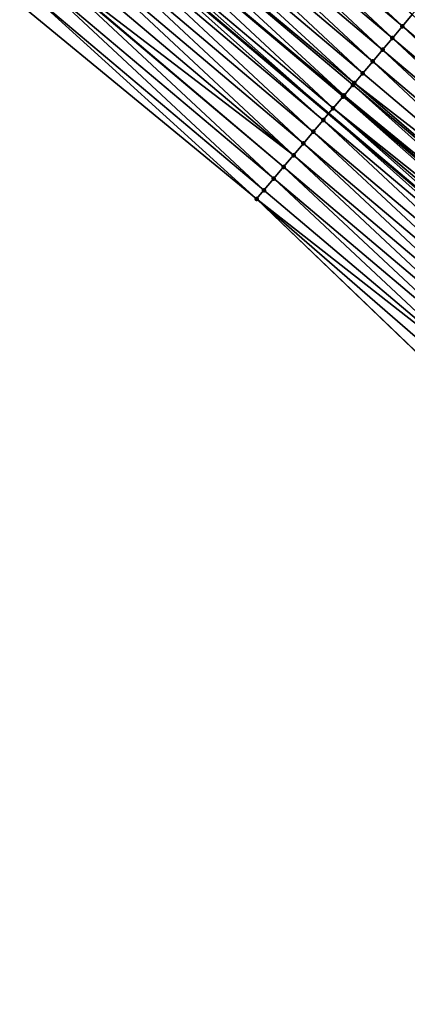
# Model space of a CAD drawing. Header units: feet. Extents: x 2017353 to 2024169, y 808050 to 818690.
# Tile 148 of 256: x 2018266 to 2018291, y 817777 to 817841. Entities that reach past the tile are written whole.
import ezdxf

# ---------------------------------------------------------------- set-up
doc = ezdxf.new("R2010")
doc.units = ezdxf.units.FT
doc.header["$MEASUREMENT"] = 0
for name, color, linetype, lineweight in [('EP_Travel Lane', 172, 'Continuous', 53), ('SB-Road Shots', 141, 'Continuous', 100), ('SB-Road X-Section', 40, 'Continuous', 13)]:
    doc.layers.add(name, color=color, linetype=linetype, lineweight=lineweight)
doc.layers.add('I-77-MM15-17_SB-Surface-BORDER', color=7, linetype='Continuous')
doc.layers.add('I-77-MM15-17_SB-Surface-TIN', color=7, linetype='Continuous')

msp = doc.modelspace()

# ---------------------------------------------------------------- linework, layer by layer
at = {"layer": 'EP_Travel Lane'}
msp.add_polyline3d([(2018271.005062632, 817848.1670687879, 268.4980944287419), (2018286.285562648, 817835.2639683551, 268.3676963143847), (2018301.566154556, 817822.3607903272, 268.2526670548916), (2018316.846562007, 817809.4577680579, 268.106797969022), (2018332.126699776, 817796.5549735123, 267.915831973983), (2018347.40684955, 817783.6521688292, 267.7268861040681), (2018362.687224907, 817770.7491736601, 267.5756404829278), (2018377.967660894, 817757.8461272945, 267.4345380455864), (2018393.247950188, 817744.9432047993, 267.2689100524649), (2018408.528125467, 817732.0403785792, 267.0842184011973), (2018423.823676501, 817719.1393801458, 266.9132122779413), (2018439.117385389, 817706.2526201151, 266.7290311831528), (2018454.411141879, 817693.3658199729, 266.5518429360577), (2018469.704962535, 817680.4789657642, 266.3840895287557), (2018484.998717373, 817667.5921670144, 266.2066568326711), (2018500.29255133, 817654.7053015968, 266.0408652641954)], dxfattribs=at)
at = {"layer": 'I-77-MM15-17_SB-Surface-BORDER', "color": 3, "linetype": 'Continuous', "lineweight": -3}
msp.add_polyline3d([(2018495.428328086, 817648.9354772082, 265.8294931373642), (2018480.13450792, 817661.822345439, 265.9962654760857), (2018464.196224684, 817673.9445782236, 266.1487303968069), (2018448.902393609, 817686.8314556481, 266.3139082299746), (2018433.608636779, 817699.7182705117, 266.4900021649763), (2018418.314885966, 817712.605080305, 266.6669669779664), (2018403.01262729, 817725.5117565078, 266.8280565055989), (2018388.969955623, 817739.8792755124, 267.0804294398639), (2018373.706245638, 817752.8017322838, 267.2542809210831), (2018357.522280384, 817764.6351340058, 267.365704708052), (2018342.814285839, 817778.2157208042, 267.5376007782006), (2018326.518102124, 817789.9161012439, 267.6594327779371), (2018311.186380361, 817802.7579731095, 267.8367454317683), (2018296.049459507, 817815.830763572, 267.9954572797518), (2018281.591588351, 817829.7073840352, 268.1817653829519), (2018266.135179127, 817842.4021124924, 268.3164072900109)], dxfattribs=at)
at = {"layer": 'I-77-MM15-17_SB-Surface-TIN', "color": 128, "linetype": 'Continuous', "lineweight": -3}
for points in [[(2018291.095302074, 817840.9578471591, 268.5371757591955), (2018276.460012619, 817854.6249526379, 268.6746353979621), (2018275.81474463, 817853.860996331, 268.6579484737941)], [(2018291.095302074, 817840.9578471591, 268.5371757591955), (2018291.740582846, 817841.721792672, 268.5560004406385), (2018276.460012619, 817854.6249526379, 268.6746353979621)], [(2018290.450021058, 817840.1939018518, 268.5183104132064), (2018275.81474463, 817853.860996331, 268.6579484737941), (2018275.169468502, 817853.0970468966, 268.6399007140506)], [(2018290.450021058, 817840.1939018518, 268.5183104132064), (2018291.095302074, 817840.9578471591, 268.5371757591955), (2018275.81474463, 817853.860996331, 268.6579484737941)], [(2018289.804734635, 817839.4299611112, 268.4985407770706), (2018275.169468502, 817853.0970468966, 268.6399007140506), (2018274.524181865, 817852.3331063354, 268.6200959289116)], [(2018289.804734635, 817839.4299611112, 268.4985407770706), (2018290.450021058, 817840.1939018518, 268.5183104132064), (2018275.169468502, 817853.0970468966, 268.6399007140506)], [(2018289.159448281, 817838.6660203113, 268.4787828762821), (2018274.524181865, 817852.3331063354, 268.6200959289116), (2018273.878895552, 817851.5691655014, 268.6003451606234)], [(2018289.159448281, 817838.6660203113, 268.4787828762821), (2018289.804734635, 817839.4299611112, 268.4985407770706), (2018274.524181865, 817852.3331063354, 268.6200959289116)], [(2018288.514158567, 817837.9020823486, 268.4584631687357), (2018273.878895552, 817851.5691655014, 268.6003451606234), (2018273.233604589, 817850.8052285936, 268.5798169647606)], [(2018288.514158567, 817837.9020823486, 268.4584631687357), (2018289.159448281, 817838.6660203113, 268.4787828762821), (2018273.878895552, 817851.5691655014, 268.6003451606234)], [(2018287.968262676, 817837.2558128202, 268.4413351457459), (2018273.233604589, 817850.8052285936, 268.5798169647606), (2018272.588302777, 817850.0413008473, 268.5574746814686)], [(2018287.968262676, 817837.2558128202, 268.4413351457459), (2018288.514158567, 817837.9020823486, 268.4584631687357), (2018273.233604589, 817850.8052285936, 268.5798169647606)], [(2018287.291718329, 817836.4549442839, 268.4141964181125), (2018272.588302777, 817850.0413008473, 268.5574746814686), (2018271.942991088, 817849.2773814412, 268.533480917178)], [(2018287.291718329, 817836.4549442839, 268.4141964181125), (2018287.868867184, 817837.138145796, 268.4378642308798), (2018272.588302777, 817850.0413008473, 268.5574746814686)], [(2018287.868867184, 817837.138145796, 268.4378642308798), (2018287.968262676, 817837.2558128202, 268.4413351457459), (2018272.588302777, 817850.0413008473, 268.5574746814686)], [(2018286.578187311, 817835.6103546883, 268.3804298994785), (2018271.942991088, 817849.2773814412, 268.533480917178), (2018271.297673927, 817848.5134666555, 268.5085722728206)], [(2018286.578187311, 817835.6103546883, 268.3804298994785), (2018287.22353876, 817836.374240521, 268.4110719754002), (2018271.942991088, 817849.2773814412, 268.533480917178)], [(2018287.22353876, 817836.374240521, 268.4110719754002), (2018287.291718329, 817836.4549442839, 268.4141964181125), (2018271.942991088, 817849.2773814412, 268.533480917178)], [(2018285.932851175, 817834.8464559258, 268.3523480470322), (2018271.005062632, 817848.1670687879, 268.4980944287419), (2018270.65236754, 817847.7495427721, 268.4854651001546)], [(2018271.297673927, 817848.5134666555, 268.5085722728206), (2018271.005062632, 817848.1670687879, 268.4980944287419), (2018286.285562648, 817835.2639683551, 268.3676963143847)], [(2018285.932851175, 817834.8464559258, 268.3523480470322), (2018286.285562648, 817835.2639683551, 268.3676963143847), (2018271.005062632, 817848.1670687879, 268.4980944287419)], [(2018286.578187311, 817835.6103546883, 268.3804298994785), (2018271.297673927, 817848.5134666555, 268.5085722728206), (2018286.285562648, 817835.2639683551, 268.3676963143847)], [(2018285.287552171, 817834.0825258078, 268.3304750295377), (2018270.65236754, 817847.7495427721, 268.4854651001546), (2018270.007084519, 817846.9855991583, 268.4662647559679)], [(2018285.287552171, 817834.0825258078, 268.3304750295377), (2018285.932851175, 817834.8464559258, 268.3523480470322), (2018270.65236754, 817847.7495427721, 268.4854651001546)], [(2018284.642246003, 817833.31860174, 268.3074039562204), (2018270.007084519, 817846.9855991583, 268.4662647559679), (2018269.361798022, 817846.2216584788, 268.4464834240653)], [(2018284.642246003, 817833.31860174, 268.3074039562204), (2018285.287552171, 817834.0825258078, 268.3304750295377), (2018270.007084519, 817846.9855991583, 268.4662647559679)], [(2018283.996921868, 817832.5546928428, 268.2813289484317), (2018269.361798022, 817846.2216584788, 268.4464834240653), (2018268.716488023, 817845.4577376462, 268.422772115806)], [(2018283.996921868, 817832.5546928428, 268.2813289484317), (2018284.642246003, 817833.31860174, 268.3074039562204), (2018269.361798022, 817846.2216584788, 268.4464834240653)], [(2018283.996921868, 817832.5546928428, 268.2813289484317), (2018268.716488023, 817845.4577376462, 268.422772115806), (2018268.092751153, 817844.7193858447, 268.3973261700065)], [(2018282.706268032, 817831.0268797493, 268.2282480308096), (2018268.071162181, 817844.6938301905, 268.3964120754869), (2018267.425830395, 817843.9299277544, 268.3690580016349)], [(2018283.351596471, 817831.7907850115, 268.2550428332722), (2018268.092751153, 817844.7193858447, 268.3973261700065), (2018268.071162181, 817844.6938301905, 268.3964120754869)], [(2018282.706268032, 817831.0268797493, 268.2282480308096), (2018283.351596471, 817831.7907850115, 268.2550428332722), (2018268.071162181, 817844.6938301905, 268.3964120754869)], [(2018283.351596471, 817831.7907850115, 268.2550428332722), (2018283.996921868, 817832.5546928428, 268.2813289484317), (2018268.092751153, 817844.7193858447, 268.3973261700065)], [(2018282.060939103, 817830.2629749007, 268.201371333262), (2018267.425830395, 817843.9299277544, 268.3690580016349), (2018266.780501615, 817843.16602278, 268.3422066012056)], [(2018282.060939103, 817830.2629749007, 268.201371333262), (2018282.706268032, 817831.0268797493, 268.2282480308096), (2018267.425830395, 817843.9299277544, 268.3690580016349)], [(2018281.591588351, 817829.7073840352, 268.1817653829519), (2018266.780501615, 817843.16602278, 268.3422066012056), (2018266.135179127, 817842.4021124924, 268.3164072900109)], [(2018281.591588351, 817829.7073840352, 268.1817653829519), (2018282.060939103, 817830.2629749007, 268.201371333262), (2018266.780501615, 817843.16602278, 268.3422066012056)], [(2018306.375802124, 817828.0547464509, 268.4068077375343), (2018291.740582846, 817841.721792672, 268.5560004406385), (2018291.095302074, 817840.9578471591, 268.5371757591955)], [(2018305.730536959, 817827.2907877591, 268.3905926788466), (2018291.095302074, 817840.9578471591, 268.5371757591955), (2018290.450021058, 817840.1939018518, 268.5183104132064)], [(2018305.730536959, 817827.2907877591, 268.3905926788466), (2018306.375802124, 817828.0547464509, 268.4068077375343), (2018291.095302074, 817840.9578471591, 268.5371757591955)], [(2018305.085261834, 817826.5268374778, 268.3727122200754), (2018290.450021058, 817840.1939018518, 268.5183104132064), (2018289.804734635, 817839.4299611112, 268.4985407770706)], [(2018305.085261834, 817826.5268374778, 268.3727122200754), (2018305.730536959, 817827.2907877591, 268.3905926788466), (2018290.450021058, 817840.1939018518, 268.5183104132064)], [(2018304.439990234, 817825.7628842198, 268.3554211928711), (2018289.804734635, 817839.4299611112, 268.4985407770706), (2018289.159448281, 817838.6660203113, 268.4787828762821)], [(2018304.439990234, 817825.7628842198, 268.3554211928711), (2018305.085261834, 817826.5268374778, 268.3727122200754), (2018289.804734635, 817839.4299611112, 268.4985407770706)], [(2018303.794711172, 817824.9989372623, 268.3368825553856), (2018289.159448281, 817838.6660203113, 268.4787828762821), (2018288.514158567, 817837.9020823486, 268.4584631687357)], [(2018303.794711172, 817824.9989372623, 268.3368825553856), (2018304.439990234, 817825.7628842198, 268.3554211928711), (2018289.159448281, 817838.6660203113, 268.4787828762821)], [(2018303.794711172, 817824.9989372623, 268.3368825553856), (2018288.514158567, 817837.9020823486, 268.4584631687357), (2018287.968262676, 817837.2558128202, 268.4413351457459)], [(2018302.761744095, 817823.7760158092, 268.3063821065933), (2018287.868867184, 817837.138145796, 268.4378642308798), (2018287.291718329, 817836.4549442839, 268.4141964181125)], [(2018303.149430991, 817824.2349912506, 268.3181566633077), (2018287.968262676, 817837.2558128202, 268.4413351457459), (2018287.868867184, 817837.138145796, 268.4378642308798)], [(2018302.761744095, 817823.7760158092, 268.3063821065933), (2018303.149430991, 817824.2349912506, 268.3181566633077), (2018287.868867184, 817837.138145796, 268.4378642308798)], [(2018303.149430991, 817824.2349912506, 268.3181566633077), (2018303.794711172, 817824.9989372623, 268.3368825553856), (2018287.968262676, 817837.2558128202, 268.4413351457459)], [(2018302.504134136, 817823.4710593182, 268.2966429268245), (2018287.291718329, 817836.4549442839, 268.4141964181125), (2018287.22353876, 817836.374240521, 268.4110719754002)], [(2018302.504134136, 817823.4710593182, 268.2966429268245), (2018302.761744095, 817823.7760158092, 268.3063821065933), (2018287.291718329, 817836.4549442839, 268.4141964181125)], [(2018302.234114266, 817823.1514297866, 268.2849750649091), (2018287.22353876, 817836.374240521, 268.4110719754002), (2018286.578187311, 817835.6103546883, 268.3804298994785)], [(2018302.234114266, 817823.1514297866, 268.2849750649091), (2018302.504134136, 817823.4710593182, 268.2966429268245), (2018287.22353876, 817836.374240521, 268.4110719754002)], [(2018301.213430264, 817821.9432884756, 268.2351957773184), (2018286.285562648, 817835.2639683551, 268.3676963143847), (2018285.932851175, 817834.8464559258, 268.3523480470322)], [(2018286.578187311, 817835.6103546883, 268.3804298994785), (2018286.285562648, 817835.2639683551, 268.3676963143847), (2018301.566154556, 817822.3607903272, 268.2526670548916)], [(2018301.213430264, 817821.9432884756, 268.2351957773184), (2018301.566154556, 817822.3607903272, 268.2526670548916), (2018286.285562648, 817835.2639683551, 268.3676963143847)], [(2018301.858789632, 817822.7071676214, 268.2671619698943), (2018286.578187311, 817835.6103546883, 268.3804298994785), (2018301.566154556, 817822.3607903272, 268.2526670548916)], [(2018301.858789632, 817822.7071676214, 268.2671619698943), (2018302.234114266, 817823.1514297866, 268.2849750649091), (2018286.578187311, 817835.6103546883, 268.3804298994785)], [(2018300.56808397, 817821.1793982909, 268.2054154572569), (2018285.932851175, 817834.8464559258, 268.3523480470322), (2018285.287552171, 817834.0825258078, 268.3304750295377)], [(2018300.56808397, 817821.1793982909, 268.2054154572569), (2018301.213430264, 817821.9432884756, 268.2351957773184), (2018285.932851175, 817834.8464559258, 268.3523480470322)], [(2018299.922746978, 817820.4155002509, 268.1771905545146), (2018285.287552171, 817834.0825258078, 268.3304750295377), (2018284.642246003, 817833.31860174, 268.3074039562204)], [(2018299.922746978, 817820.4155002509, 268.1771905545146), (2018300.56808397, 817821.1793982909, 268.2054154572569), (2018285.287552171, 817834.0825258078, 268.3304750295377)], [(2018299.277399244, 817819.6516112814, 268.1471695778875), (2018284.642246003, 817833.31860174, 268.3074039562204), (2018283.996921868, 817832.5546928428, 268.2813289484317)], [(2018299.277399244, 817819.6516112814, 268.1471695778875), (2018299.922746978, 817820.4155002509, 268.1771905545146), (2018284.642246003, 817833.31860174, 268.3074039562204)], [(2018298.632047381, 817818.8877257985, 268.1164582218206), (2018283.996921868, 817832.5546928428, 268.2813289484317), (2018283.351596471, 817831.7907850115, 268.2550428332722)], [(2018298.632047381, 817818.8877257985, 268.1164582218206), (2018299.277399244, 817819.6516112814, 268.1471695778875), (2018283.996921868, 817832.5546928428, 268.2813289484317)], [(2018297.986695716, 817818.123840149, 268.0857798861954), (2018283.351596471, 817831.7907850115, 268.2550428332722), (2018282.706268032, 817831.0268797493, 268.2282480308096)], [(2018297.986695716, 817818.123840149, 268.0857798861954), (2018298.632047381, 817818.8877257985, 268.1164582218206), (2018283.351596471, 817831.7907850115, 268.2550428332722)], [(2018297.34134125, 817817.3599568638, 268.0546333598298), (2018282.706268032, 817831.0268797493, 268.2282480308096), (2018282.060939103, 817830.2629749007, 268.201371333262)], [(2018297.34134125, 817817.3599568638, 268.0546333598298), (2018297.986695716, 817818.123840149, 268.0857798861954), (2018282.706268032, 817831.0268797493, 268.2282480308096)], [(2018297.34134125, 817817.3599568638, 268.0546333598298), (2018282.060939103, 817830.2629749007, 268.201371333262), (2018281.591588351, 817829.7073840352, 268.1817653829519)], [(2018296.049459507, 817815.830763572, 267.9954572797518), (2018296.050651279, 817815.8321742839, 267.9955103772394), (2018281.591588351, 817829.7073840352, 268.1817653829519)], [(2018296.050651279, 817815.8321742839, 267.9955103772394), (2018296.695992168, 817816.5960690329, 268.0243869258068), (2018281.591588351, 817829.7073840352, 268.1817653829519)], [(2018296.695992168, 817816.5960690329, 268.0243869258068), (2018297.34134125, 817817.3599568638, 268.0546333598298), (2018281.591588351, 817829.7073840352, 268.1817653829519)]]:
    msp.add_3dface(points, dxfattribs=at)
at = {"layer": 'SB-Road Shots', "lineweight": 100}
for p in [(2018291.095302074, 817840.9578471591, 268.5371757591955), (2018290.450021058, 817840.1939018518, 268.5183104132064), (2018289.804734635, 817839.4299611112, 268.4985407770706), (2018289.159448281, 817838.6660203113, 268.4787828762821), (2018288.514158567, 817837.9020823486, 268.4584631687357), (2018287.868867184, 817837.138145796, 268.4378642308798), (2018287.968262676, 817837.2558128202, 268.4413351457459), (2018287.291718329, 817836.4549442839, 268.4141964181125), (2018287.22353876, 817836.374240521, 268.4110719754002), (2018286.578187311, 817835.6103546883, 268.3804298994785), (2018285.932851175, 817834.8464559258, 268.3523480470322), (2018285.287552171, 817834.0825258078, 268.3304750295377), (2018284.642246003, 817833.31860174, 268.3074039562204), (2018283.996921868, 817832.5546928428, 268.2813289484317), (2018283.351596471, 817831.7907850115, 268.2550428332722), (2018282.706268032, 817831.0268797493, 268.2282480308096), (2018282.060939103, 817830.2629749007, 268.201371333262), (2018281.591588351, 817829.7073840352, 268.1817653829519)]:
    msp.add_point(p, dxfattribs=at)
at = {"layer": 'SB-Road X-Section', "extrusion": (-0.7640171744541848, 0.6451484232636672, 0.007827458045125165), "elevation": -1014378.153459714, "flags": 128}
msp.add_lwpolyline([(-1927017.897517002, 8209.133965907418), (-1927017.889297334, 8209.133947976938), (-1927016.889297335, 8209.116972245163), (-1927015.889297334, 8209.08946666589), (-1927014.889297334, 8209.067476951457), (-1927013.889297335, 8209.047703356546), (-1927012.889297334, 8209.0286183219), (-1927011.889297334, 8209.00933900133), (-1927010.889297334, 8208.988865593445), (-1927009.889297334, 8208.969560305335), (-1927008.889297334, 8208.949978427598), (-1927007.889297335, 8208.928504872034), (-1927006.889297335, 8208.90909600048), (-1927005.889297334, 8208.897401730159), (-1927004.889297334, 8208.876015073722), (-1927003.889297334, 8208.852887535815), (-1927002.889297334, 8208.829896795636), (-1927001.889297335, 8208.809915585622), (-1927000.889297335, 8208.791090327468), (-1926999.889297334, 8208.772224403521), (-1926998.889297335, 8208.752454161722), (-1926997.889297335, 8208.732695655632), (-1926996.889297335, 8208.712375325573), (-1926996.043326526, 8208.695246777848), (-1926995.889297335, 8208.691775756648), (-1926994.994945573, 8208.668107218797), (-1926994.889297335, 8208.664982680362), (-1926993.889297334, 8208.634339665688), (-1926992.889297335, 8208.606256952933), (-1926991.889297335, 8208.584383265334), (-1926990.889297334, 8208.561311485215), (-1926989.889297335, 8208.53523567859), (-1926988.889297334, 8208.508948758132), (-1926987.889297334, 8208.482153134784), (-1926986.889297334, 8208.455275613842), (-1926986.161993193, 8208.435669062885)], dxfattribs=at)

doc.saveas('drawing.dxf')
